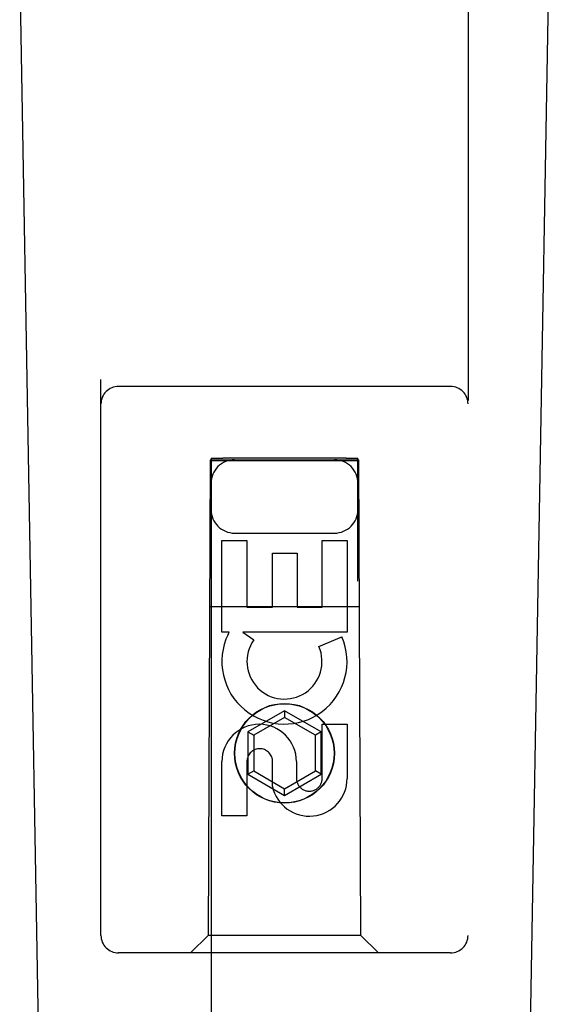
# Model space of a CAD drawing. Header units: inches. Extents: x 0 to 172, y 0 to 111.
# Tile 14 of 23: x 58.717 to 59.618, y 53.681 to 55.358. Entities that reach past the tile are written whole.
import ezdxf

# ---------------------------------------------------------------- set-up
doc = ezdxf.new("R2010")
doc.units = ezdxf.units.IN
doc.header["$LTSCALE"] = 9.468354
doc.header["$MEASUREMENT"] = 0
doc.linetypes.add('HIDDEN', pattern=[0.2, 0.1, -0.1])
doc.layers.add('DOOR_ASSEMBLY_RIGHT', color=7, linetype='CONTINUOUS')

msp = doc.modelspace()

# ---------------------------------------------------------------- linework, layer by layer
at = {"layer": 'DOOR_ASSEMBLY_RIGHT', "color": 8, "linetype": 'HIDDEN'}
for p, q in [((58.855, 53.7989), (58.855, 55.6564)), ((59.48, 55.6564), (59.48, 53.7989)), ((59.45, 54.7339), (58.885, 54.7339)), ((59.041, 54.6089), (59.0375, 53.7989)), ((59.041, 54.6089), (59.294, 54.6089)), ((59.0425, 54.6114), (59.0425, 37.3589)), ((59.0435, 54.6115), (59.0447, 54.6115)), ((59.0447, 54.6115), (59.0473, 54.6115)), ((59.0473, 54.6073), (59.0447, 54.6073)), ((59.0473, 54.6115), (59.0548, 54.6116)), ((59.0534, 54.6072), (59.0473, 54.6073)), ((59.0625, 54.6072), (59.0534, 54.6072)), ((59.0548, 54.6116), (59.0625, 54.6116)), ((59.2725, 54.6116), (59.0625, 54.6116)), ((59.2801, 54.6072), (59.0625, 54.6072)), ((59.2725, 54.6116), (59.2816, 54.6116)), ((59.2877, 54.6073), (59.2801, 54.6072)), ((59.2816, 54.6116), (59.2877, 54.6115)), ((59.2877, 54.6115), (59.2903, 54.6115)), ((59.2903, 54.6073), (59.2877, 54.6073)), ((59.2915, 54.6073), (59.2903, 54.6073)), ((59.2925, 37.3589), (59.2925, 54.6114)), ((59.2975, 53.7989), (59.294, 54.6089)), ((59.0825, 54.4839), (59.2525, 54.4839)), ((59.0609, 54.4711), (59.1033, 54.4711)), ((59.0609, 54.315), (59.0609, 54.4711)), ((59.1033, 54.4711), (59.1033, 54.3576)), ((59.2317, 54.4711), (59.2741, 54.4711)), ((59.2317, 54.3576), (59.2317, 54.4711)), ((59.2741, 54.4711), (59.2741, 54.315)), ((59.1468, 54.4498), (59.1892, 54.4498)), ((59.1468, 54.3576), (59.1468, 54.4498)), ((59.1892, 54.4498), (59.1892, 54.3576)), ((59.0399, 54.3589), (59.2951, 54.3589)), ((59.1033, 54.3576), (59.1468, 54.3576)), ((59.1892, 54.3576), (59.2317, 54.3576)), ((59.0732, 54.315), (59.0609, 54.315)), ((59.0714, 54.3114), (59.0732, 54.315)), ((59.2741, 54.315), (59.0965, 54.315)), ((59.0965, 54.315), (59.1151, 54.302)), ((59.226, 54.2906), (59.2651, 54.3075)), ((59.1675, 54.1814), (59.105, 54.1453)), ((59.23, 54.1453), (59.1675, 54.1814)), ((59.1675, 54.1814), (59.1675, 54.1699)), ((59.1675, 54.1699), (59.115, 54.1396)), ((59.22, 54.1396), (59.1675, 54.1699)), ((59.2317, 54.1587), (59.2741, 54.1587)), ((59.2317, 54.0663), (59.2317, 54.1587)), ((59.2741, 54.1587), (59.2741, 54.0663)), ((59.105, 54.1453), (59.115, 54.1396)), ((59.105, 54.1453), (59.105, 54.0732)), ((59.115, 54.1396), (59.115, 54.0789)), ((59.23, 54.1453), (59.22, 54.1396)), ((59.22, 54.0789), (59.22, 54.1396)), ((59.23, 54.0732), (59.23, 54.1453)), ((59.1469, 54.0525), (59.1469, 54.0987)), ((59.0609, 54.0024), (59.0609, 54.0948)), ((59.1033, 54.0948), (59.1033, 54.0024)), ((59.1878, 54.0948), (59.1878, 54.0663)), ((59.105, 54.0732), (59.115, 54.0789)), ((59.105, 54.0732), (59.1675, 54.0371)), ((59.115, 54.0789), (59.1675, 54.0486)), ((59.1675, 54.0486), (59.22, 54.0789)), ((59.1675, 54.0371), (59.23, 54.0732)), ((59.23, 54.0732), (59.22, 54.0789)), ((59.1675, 54.0371), (59.1675, 54.0486)), ((59.1033, 54.0024), (59.0609, 54.0024)), ((59.0375, 53.7989), (59.0075, 53.7689)), ((59.2975, 53.7989), (59.0375, 53.7989)), ((59.2975, 53.7989), (59.3275, 53.7689)), ((59.45, 53.7689), (58.885, 53.7689))]:
    msp.add_line(p, q, dxfattribs=at)
at = {"layer": 'DOOR_ASSEMBLY_RIGHT', "color": 7, "linetype": 'Continuous'}
for p, q in [((58.789, 51.347), (58.7167, 55.4863)), ((59.546, 51.347), (59.6182, 55.4863))]:
    msp.add_line(p, q, dxfattribs=at)
at = {"layer": 'DOOR_ASSEMBLY_RIGHT', "color": 8, "linetype": 'HIDDEN'}
for points in [[(59.0425, 54.6114), (59.0425, 54.6114), (59.0427, 54.6114), (59.043, 54.6115), (59.0435, 54.6115)], [(59.0447, 54.6073), (59.0435, 54.6073), (59.043, 54.6073), (59.0427, 54.6073), (59.0425, 54.6073), (59.0425, 54.6073)], [(59.2903, 54.6115), (59.2915, 54.6115), (59.2919, 54.6115), (59.2922, 54.6114), (59.2924, 54.6114), (59.2925, 54.6114)], [(59.2925, 54.6073), (59.2924, 54.6073), (59.2922, 54.6073), (59.2919, 54.6073), (59.2915, 54.6073)]]:
    msp.add_lwpolyline(points, dxfattribs=at)
for radius in [0.085, 0.0845]:
    msp.add_circle((59.1675, 54.1089), radius, dxfattribs=at)
for centre, radius, start, end in [((58.885, 54.7039), 0.03, 90, 180), ((59.45, 54.7039), 0.03, 0, 90), ((59.0825, 54.5689), 0.04, 90, 180), ((59.2525, 54.5689), 0.04, 0, 90), ((59.0825, 54.5239), 0.04, 180, 270), ((59.2525, 54.5239), 0.04, 270, 360), ((59.1674, 54.2652), 0.1065, 154.2636, 23.4027), ((59.1674, 54.2652), 0.0639, 144.8895, 23.4026), ((59.1244, 54.0948), 0.0635, 0, 180), ((59.1253, 54.0948), 0.0219, 10.307, 180), ((59.2097, 54.0662), 0.0644, 192.2995, 0.0775), ((59.2097, 54.0663), 0.0219, 179.9011, 360), ((58.885, 53.7989), 0.03, 180, 270), ((59.45, 53.7989), 0.03, 270, 360)]:
    msp.add_arc(centre, radius, start, end, dxfattribs=at)

doc.saveas('drawing.dxf')
